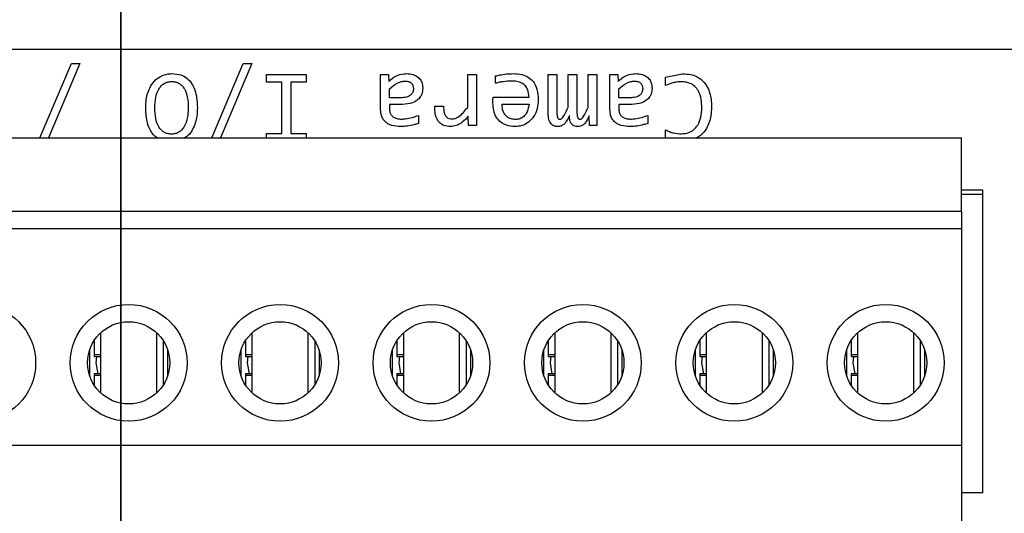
# Model space of a CAD drawing. Header units: millimetres. Extents: x 0 to 420, y 0 to 297.
# Tile 101 of 145: x 210.03 to 214.59, y 174.62 to 176.9. Entities that reach past the tile are written whole.
import ezdxf

# ---------------------------------------------------------------- set-up
doc = ezdxf.new("R2010")
doc.units = ezdxf.units.MM
doc.linetypes.add('PHANTOM', pattern=[12.7, 6.35, -1.27, 1.27, -1.27, 1.27, -1.27])
doc.styles.add('SLDTEXTSTYLE0', font='TXT', dxfattribs={"width": 0.75})
doc.dimstyles.new('SLDDIMSTYLE0', dxfattribs={"dimtxt": 3.5, "dimasz": 3.302, "dimexe": 0, "dimexo": 0.0625, "dimgap": 0.875, "dimtad": 1, "dimlfac": 5, "dimrnd": 1e-09, "dimzin": 12, "dimdsep": 46, "dimtxsty": 'SLDTEXTSTYLE0', "dimsah": 1, "dimcen": 0.09, "dimadec": 0, "dimazin": 3, "dimtfac": 1, "dimtofl": 0, "dimtmove": 0, "dimatfit": 3, "dimfxl": 1, "dimfrac": 2, "dimtolj": 1, "dimtzin": 12, "dimarcsym": 0})

# ---------------------------------------------------------------- blocks, each defined once
blk = doc.blocks.new('_D_5')
at = {"color": 7, "linetype": 'Continuous', "lineweight": 18}
for p, q in [((186.436, 221.3553), (271.0027, 221.3553)), ((270.0027, 160.1553), (270.0027, 221.3553)), ((186.436, 160.1553), (271.0027, 160.1553))]:
    blk.add_line(p, q, dxfattribs=at)
for points in [[(270.0027, 221.3553), (269.4947, 218.0533), (270.5107, 218.0533)], [(270.0027, 160.1553), (270.5107, 163.4573), (269.4947, 163.4573)]]:
    blk.add_solid(points, dxfattribs=at)
at = {"color": 7, "linetype": 'Continuous', "lineweight": 18, "insert": (265.491, 186.8762), "char_height": 3.5, "attachment_point": 1, "rotation": 90, "style": 'SLDTEXTSTYLE0'}
blk.add_mtext('306', dxfattribs=at)

msp = doc.modelspace()

# ---------------------------------------------------------------- linework, layer by layer
at = {"color": 7, "linetype": 'PHANTOM', "lineweight": 35}
msp.add_line((210.5017, 243.1863), (210.5017, 142.4764), dxfattribs=at)
at = {"color": 7, "linetype": 'Continuous', "lineweight": 25}
for p, q in [((193.892, 176.7623), (215.8626, 176.7623)), ((210.1274, 176.3523), (210.2723, 176.696)), ((210.3114, 176.696), (210.1666, 176.3523)), ((210.2723, 176.696), (210.3114, 176.696)), ((210.9225, 176.3523), (211.0673, 176.696)), ((211.1064, 176.696), (210.9616, 176.3523)), ((211.0673, 176.696), (211.1064, 176.696)), ((211.1739, 176.6453), (211.3579, 176.6453)), ((211.1739, 176.6095), (211.1739, 176.6453)), ((211.3579, 176.6453), (211.3579, 176.6095)), ((211.7023, 176.6453), (211.7389, 176.6453)), ((211.7023, 176.4825), (211.7023, 176.6453)), ((211.7389, 176.6453), (211.7398, 176.6137)), ((212.1048, 176.6453), (212.1461, 176.6453)), ((212.1048, 176.4938), (212.1048, 176.6453)), ((212.1461, 176.6453), (212.1461, 176.4093)), ((212.234, 176.6051), (212.234, 176.6387)), ((212.4761, 176.6453), (212.5172, 176.6453)), ((212.4761, 176.4734), (212.4761, 176.6453)), ((212.5172, 176.6453), (212.5172, 176.4756)), ((212.5687, 176.6453), (212.6097, 176.6453)), ((212.5687, 176.4936), (212.5687, 176.6453)), ((212.6097, 176.6453), (212.6097, 176.4801)), ((212.6613, 176.6453), (212.7023, 176.6453)), ((212.6613, 176.4936), (212.6613, 176.6453)), ((212.7023, 176.6453), (212.7023, 176.4093)), ((212.7624, 176.6453), (212.799, 176.6453)), ((212.7624, 176.4825), (212.7624, 176.6453)), ((212.799, 176.6453), (212.7998, 176.6137)), ((213.0194, 176.6338), (213.0968, 176.6492)), ((213.0194, 176.5944), (213.0194, 176.6338)), ((211.2447, 176.6095), (211.1739, 176.6095)), ((211.2447, 176.3732), (211.2447, 176.6095)), ((211.2871, 176.6095), (211.2871, 176.3732)), ((211.3579, 176.6095), (211.2871, 176.6095)), ((211.7433, 176.5379), (211.7433, 176.5798)), ((212.8034, 176.5379), (212.8034, 176.5798)), ((211.7954, 176.5379), (211.7433, 176.5379)), ((212.2221, 176.5404), (212.3882, 176.5404)), ((212.8555, 176.5379), (212.8034, 176.5379)), ((211.7433, 176.5065), (211.7433, 176.4858)), ((211.7924, 176.5065), (211.7433, 176.5065)), ((211.9522, 176.4993), (211.9935, 176.4993)), ((212.264, 176.509), (212.3882, 176.509)), ((212.8034, 176.5065), (212.8034, 176.4858)), ((212.8524, 176.5065), (212.8034, 176.5065)), ((211.8772, 176.4566), (211.8772, 176.4197)), ((212.1086, 176.4093), (212.1075, 176.4528)), ((212.6681, 176.4093), (212.6662, 176.4542)), ((212.9373, 176.4566), (212.9373, 176.4197)), ((212.1461, 176.4093), (212.1086, 176.4093)), ((212.7023, 176.4093), (212.6681, 176.4093)), ((208.7873, 176.3523), (214.3873, 176.3523)), ((211.1739, 176.3732), (211.2447, 176.3732)), ((211.1739, 176.3523), (211.1739, 176.3732)), ((211.2871, 176.3732), (211.3579, 176.3732)), ((211.3579, 176.3732), (211.3579, 176.3523)), ((213.0194, 176.3523), (213.0194, 176.39)), ((214.3873, 176.0123), (214.3873, 176.3523)), ((214.4865, 176.1107), (214.3873, 176.1107)), ((214.4865, 176.0907), (214.4865, 176.1107)), ((214.4865, 174.7107), (214.4865, 176.0907)), ((214.3873, 176.0123), (208.7873, 176.0123)), ((214.3873, 176.0123), (214.3873, 175.9323)), ((214.3873, 175.9323), (208.7873, 175.9323)), ((214.3873, 175.9323), (214.3873, 174.9323)), ((210.4073, 175.4509), (210.4073, 175.1737)), ((210.6673, 175.1737), (210.6673, 175.4509)), ((211.1073, 175.4509), (211.1073, 175.1737)), ((211.3673, 175.1737), (211.3673, 175.4509)), ((211.8073, 175.4509), (211.8073, 175.1737)), ((212.0673, 175.1737), (212.0673, 175.4509)), ((212.5073, 175.4509), (212.5073, 175.1737)), ((212.7673, 175.1737), (212.7673, 175.4509)), ((213.2073, 175.4509), (213.2073, 175.1737)), ((213.4673, 175.1737), (213.4673, 175.4509)), ((213.9073, 175.4509), (213.9073, 175.1737)), ((214.1673, 175.1737), (214.1673, 175.4509)), ((210.3773, 175.4148), (210.3773, 175.3489)), ((210.6973, 175.4148), (210.6973, 175.2098)), ((211.0773, 175.4148), (211.0773, 175.3489)), ((211.3973, 175.4148), (211.3973, 175.2098)), ((211.7773, 175.4148), (211.7773, 175.3489)), ((212.0973, 175.4148), (212.0973, 175.2098)), ((212.4773, 175.4148), (212.4773, 175.3489)), ((212.7973, 175.4148), (212.7973, 175.2098)), ((213.1773, 175.4148), (213.1773, 175.3489)), ((213.4973, 175.4148), (213.4973, 175.2098)), ((213.8773, 175.4148), (213.8773, 175.3489)), ((214.1973, 175.4148), (214.1973, 175.2098)), ((210.3573, 175.2515), (210.3573, 175.3731)), ((210.3773, 175.3489), (210.3773, 175.3423)), ((210.7173, 175.3731), (210.7173, 175.2515)), ((211.0573, 175.2515), (211.0573, 175.3731)), ((211.0773, 175.3489), (211.0773, 175.3423)), ((211.4173, 175.3731), (211.4173, 175.2515)), ((211.7573, 175.2515), (211.7573, 175.3731)), ((211.7773, 175.3489), (211.7773, 175.3423)), ((212.1173, 175.3731), (212.1173, 175.2515)), ((212.4573, 175.2515), (212.4573, 175.3731)), ((212.4773, 175.3489), (212.4773, 175.3423)), ((212.8173, 175.3731), (212.8173, 175.2515)), ((213.1573, 175.2515), (213.1573, 175.3731)), ((213.1773, 175.3489), (213.1773, 175.3423)), ((213.5173, 175.3731), (213.5173, 175.2515)), ((213.8573, 175.2515), (213.8573, 175.3731)), ((213.8773, 175.3489), (213.8773, 175.3423)), ((214.2173, 175.3731), (214.2173, 175.2515)), ((210.3773, 175.3423), (210.4073, 175.3423)), ((211.0773, 175.3423), (211.1073, 175.3423)), ((211.7773, 175.3423), (211.8073, 175.3423)), ((212.4773, 175.3423), (212.5073, 175.3423)), ((213.1773, 175.3423), (213.2073, 175.3423)), ((213.8773, 175.3423), (213.9073, 175.3423)), ((210.4073, 175.2623), (210.3773, 175.2623)), ((210.3773, 175.2623), (210.3773, 175.2557)), ((210.3773, 175.2557), (210.3773, 175.2098)), ((211.1073, 175.2623), (211.0773, 175.2623)), ((211.0773, 175.2623), (211.0773, 175.2557)), ((211.0773, 175.2557), (211.0773, 175.2098)), ((211.8073, 175.2623), (211.7773, 175.2623)), ((211.7773, 175.2623), (211.7773, 175.2557)), ((211.7773, 175.2557), (211.7773, 175.2098)), ((212.5073, 175.2623), (212.4773, 175.2623)), ((212.4773, 175.2623), (212.4773, 175.2557)), ((212.4773, 175.2557), (212.4773, 175.2098)), ((213.2073, 175.2623), (213.1773, 175.2623)), ((213.1773, 175.2623), (213.1773, 175.2557)), ((213.1773, 175.2557), (213.1773, 175.2098)), ((213.9073, 175.2623), (213.8773, 175.2623)), ((213.8773, 175.2623), (213.8773, 175.2557)), ((213.8773, 175.2557), (213.8773, 175.2098)), ((208.7873, 174.9323), (214.3873, 174.9323)), ((214.3873, 174.9323), (214.3873, 174.2723)), ((214.4865, 174.7107), (214.3873, 174.7107))]:
    msp.add_line(p, q, dxfattribs=at)
at = {"color": 1, "linetype": 'Continuous', "lineweight": 25}
for p, q in [((214.4865, 176.0907), (214.3873, 176.0907)), ((210.4073, 175.3489), (210.3773, 175.3489)), ((211.1073, 175.3489), (211.0773, 175.3489)), ((211.8073, 175.3489), (211.7773, 175.3489)), ((212.5073, 175.3489), (212.4773, 175.3489)), ((213.2073, 175.3489), (213.1773, 175.3489)), ((213.9073, 175.3489), (213.8773, 175.3489)), ((210.3773, 175.2557), (210.4073, 175.2557)), ((211.0773, 175.2557), (211.1073, 175.2557)), ((211.7773, 175.2557), (211.8073, 175.2557)), ((212.4773, 175.2557), (212.5073, 175.2557)), ((213.1773, 175.2557), (213.2073, 175.2557)), ((213.8773, 175.2557), (213.9073, 175.2557))]:
    msp.add_line(p, q, dxfattribs=at)
at = {"color": 7, "linetype": 'Continuous', "lineweight": 25, "flags": 128}
for points in [[(210.3959, 175.2623), (210.3873, 175.3123), (210.3903, 175.3423)], [(211.0959, 175.2623), (211.0873, 175.3123), (211.0903, 175.3423)], [(211.7959, 175.2623), (211.7873, 175.3123), (211.7903, 175.3423)], [(212.4959, 175.2623), (212.4873, 175.3123), (212.4903, 175.3423)], [(213.1959, 175.2623), (213.1873, 175.3123), (213.1903, 175.3423)], [(213.8959, 175.2623), (213.8873, 175.3123), (213.8903, 175.3423)]]:
    msp.add_lwpolyline(points, dxfattribs=at)
at = {"color": 7, "linetype": 'Continuous', "lineweight": 25}
for centre, radius in [((209.8373, 175.3123), 0.27), ((210.5373, 175.3123), 0.27), ((211.2373, 175.3123), 0.27), ((211.9373, 175.3123), 0.27), ((212.6373, 175.3123), 0.27), ((213.3373, 175.3123), 0.27), ((214.0373, 175.3123), 0.27), ((210.5373, 175.3123), 0.19), ((211.2373, 175.3123), 0.19), ((211.9373, 175.3123), 0.19), ((212.6373, 175.3123), 0.19), ((213.3373, 175.3123), 0.19), ((214.0373, 175.3123), 0.19)]:
    msp.add_circle(centre, radius, dxfattribs=at)
for points, knots in [([(210.6163, 176.4894), (210.6168, 176.5028), (210.6178, 176.5373), (210.6319, 176.5837), (210.6597, 176.6221), (210.6916, 176.6423), (210.7192, 176.649), (210.7344, 176.6494), (210.7381, 176.6495)], [0, 0, 0, 0, 0.177793, 0.459589, 0.6284, 0.798287, 0.950277, 1, 1, 1, 1]), ([(210.7381, 176.6495), (210.7517, 176.6485), (210.7761, 176.6468), (210.8078, 176.6298), (210.8326, 176.6025), (210.8519, 176.5559), (210.8538, 176.517), (210.8549, 176.493)], [0, 0, 0, 0, 0.183016, 0.329083, 0.475177, 0.676049, 1, 1, 1, 1]), ([(211.7398, 176.6137), (211.75, 176.6226), (211.7706, 176.6405), (211.8009, 176.6489), (211.8176, 176.6494), (211.8208, 176.6495)], [0, 0, 0, 0, 0.445559, 0.895711, 1, 1, 1, 1]), ([(211.8208, 176.6495), (211.8318, 176.6488), (211.8502, 176.6478), (211.8737, 176.6363), (211.8883, 176.6207), (211.8959, 176.6017), (211.8966, 176.5888), (211.8971, 176.5823)], [0, 0, 0, 0, 0.285677, 0.475412, 0.666861, 0.828562, 1, 1, 1, 1]), ([(212.234, 176.6387), (212.2405, 176.6403), (212.257, 176.6445), (212.2842, 176.6486), (212.3051, 176.6492), (212.3155, 176.6495)], [0, 0, 0, 0, 0.24274, 0.619515, 1, 1, 1, 1]), ([(212.3155, 176.6495), (212.329, 176.6488), (212.3538, 176.6476), (212.3861, 176.6343), (212.4088, 176.6136), (212.4255, 176.5823), (212.4305, 176.5523), (212.4309, 176.532), (212.4309, 176.5277)], [0, 0, 0, 0, 0.2098845, 0.3856626, 0.5340926, 0.6820998, 0.932682, 1, 1, 1, 1]), ([(212.7998, 176.6137), (212.8101, 176.6226), (212.8306, 176.6405), (212.8609, 176.6489), (212.8777, 176.6494), (212.8808, 176.6495)], [0, 0, 0, 0, 0.445574, 0.895714, 1, 1, 1, 1]), ([(212.8808, 176.6495), (212.8919, 176.6488), (212.9102, 176.6478), (212.9337, 176.6363), (212.9483, 176.6207), (212.9559, 176.6017), (212.9567, 176.5888), (212.9571, 176.5823)], [0, 0, 0, 0, 0.285677, 0.475412, 0.666861, 0.828562, 1, 1, 1, 1]), ([(213.0968, 176.6492), (213.1102, 176.6485), (213.1373, 176.6471), (213.1757, 176.6315), (213.2051, 176.6038), (213.2262, 176.5611), (213.2315, 176.5236), (213.2317, 176.4987), (213.2318, 176.4949)], [0, 0, 0, 0, 0.172636, 0.346511, 0.5222, 0.679267, 0.951588, 1, 1, 1, 1]), ([(210.6582, 176.4925), (210.6589, 176.5086), (210.6601, 176.538), (210.6722, 176.5722), (210.687, 176.5929), (210.7008, 176.6044), (210.7174, 176.6119), (210.7296, 176.6127), (210.7359, 176.6131)], [0, 0, 0, 0, 0.300604, 0.549097, 0.665652, 0.773465, 0.882142, 1, 1, 1, 1]), ([(210.7359, 176.6131), (210.7421, 176.6128), (210.7541, 176.6121), (210.7709, 176.6053), (210.7849, 176.5942), (210.7999, 176.5736), (210.8113, 176.5381), (210.8124, 176.5078), (210.813, 176.4908)], [0, 0, 0, 0, 0.114673, 0.220913, 0.326974, 0.441211, 0.68639, 1, 1, 1, 1]), ([(211.7433, 176.5798), (211.7556, 176.5898), (211.7726, 176.6036), (211.7979, 176.6137), (211.8091, 176.6148), (211.8141, 176.6153)], [0, 0, 0, 0, 0.5840006, 0.8115155, 1, 1, 1, 1]), ([(211.8971, 176.5823), (211.8963, 176.5732), (211.895, 176.557), (211.8829, 176.5367), (211.8644, 176.5207), (211.8335, 176.5083), (211.8079, 176.5072), (211.7924, 176.5065)], [0, 0, 0, 0, 0.184654, 0.32988, 0.474712, 0.68218, 1, 1, 1, 1]), ([(211.8538, 176.5809), (211.8537, 176.5777), (211.8534, 176.5716), (211.8507, 176.5629), (211.8462, 176.5555), (211.8398, 176.5491), (211.8314, 176.544), (211.8166, 176.5388), (211.8042, 176.5383), (211.7954, 176.5379)], [0, 0, 0, 0, 0.116524, 0.223439, 0.326268, 0.431121, 0.549904, 0.681594, 1, 1, 1, 1]), ([(211.8141, 176.6153), (211.8202, 176.615), (211.8289, 176.6145), (211.8391, 176.6098), (211.8448, 176.6054), (211.849, 176.6002), (211.8529, 176.5923), (211.8535, 176.5855), (211.8538, 176.5809)], [0, 0, 0, 0, 0.304366, 0.43456, 0.557572, 0.663006, 0.769008, 1, 1, 1, 1]), ([(212.3095, 176.6153), (212.2961, 176.6147), (212.2767, 176.6138), (212.2515, 176.6097), (212.2398, 176.6066), (212.234, 176.6051)], [0, 0, 0, 0, 0.5253369, 0.762114, 1, 1, 1, 1]), ([(212.3882, 176.5404), (212.3873, 176.5524), (212.3859, 176.5712), (212.3721, 176.5934), (212.3544, 176.6073), (212.3325, 176.6144), (212.3168, 176.615), (212.3095, 176.6153)], [0, 0, 0, 0, 0.286635, 0.452296, 0.618208, 0.822999, 1, 1, 1, 1]), ([(212.8034, 176.5798), (212.8157, 176.5898), (212.8327, 176.6036), (212.858, 176.6137), (212.8691, 176.6148), (212.8742, 176.6153)], [0, 0, 0, 0, 0.583989, 0.811546, 1, 1, 1, 1]), ([(212.9571, 176.5823), (212.9564, 176.5732), (212.9551, 176.557), (212.9429, 176.5367), (212.9244, 176.5207), (212.8936, 176.5083), (212.8679, 176.5072), (212.8524, 176.5065)], [0, 0, 0, 0, 0.184654, 0.32988, 0.474712, 0.68218, 1, 1, 1, 1]), ([(212.9139, 176.5809), (212.9137, 176.5777), (212.9134, 176.5716), (212.9107, 176.5629), (212.9063, 176.5554), (212.8999, 176.5491), (212.8915, 176.544), (212.8767, 176.5388), (212.8643, 176.5383), (212.8555, 176.5379)], [0, 0, 0, 0, 0.1165225, 0.2234497, 0.3262622, 0.4311425, 0.5498966, 0.6815888, 1, 1, 1, 1]), ([(212.8742, 176.6153), (212.8803, 176.615), (212.889, 176.6145), (212.8992, 176.6098), (212.9049, 176.6054), (212.909, 176.6002), (212.913, 176.5923), (212.9135, 176.5855), (212.9139, 176.5809)], [0, 0, 0, 0, 0.304408, 0.434598, 0.557607, 0.663037, 0.769014, 1, 1, 1, 1]), ([(213.0921, 176.6117), (213.0854, 176.6115), (213.0721, 176.6111), (213.0473, 176.6062), (213.0302, 176.599), (213.0194, 176.5944)], [0, 0, 0, 0, 0.2658914, 0.5318888, 1, 1, 1, 1]), ([(213.1874, 176.4914), (213.1869, 176.5047), (213.1859, 176.5316), (213.175, 176.5665), (213.1557, 176.5919), (213.1308, 176.6071), (213.1083, 176.6114), (213.0949, 176.6117), (213.0921, 176.6117)], [0, 0, 0, 0, 0.229994, 0.461758, 0.614764, 0.768329, 0.952672, 1, 1, 1, 1]), ([(212.2213, 176.5148), (212.2213, 176.5181), (212.2213, 176.524), (212.2217, 176.5326), (212.222, 176.5378), (212.2221, 176.5404)], [0, 0, 0, 0, 0.390101, 0.694982, 1, 1, 1, 1]), ([(210.67, 176.3523), (210.6682, 176.3533), (210.6565, 176.3592), (210.6387, 176.3825), (210.6191, 176.4278), (210.6174, 176.4662), (210.6163, 176.4894)], [0, 0, 0, 0, 0.041327, 0.256164, 0.549372, 1, 1, 1, 1]), ([(210.7359, 176.3701), (210.7296, 176.3705), (210.7174, 176.3712), (210.7005, 176.3779), (210.6863, 176.3891), (210.6714, 176.4098), (210.6599, 176.4452), (210.6588, 176.4755), (210.6582, 176.4925)], [0, 0, 0, 0, 0.116028, 0.223062, 0.329435, 0.443654, 0.688703, 1, 1, 1, 1]), ([(210.813, 176.4908), (210.8123, 176.4751), (210.8109, 176.4458), (210.7993, 176.4112), (210.7842, 176.3899), (210.7702, 176.3784), (210.7538, 176.3713), (210.742, 176.3705), (210.7359, 176.3701)], [0, 0, 0, 0, 0.294316, 0.549962, 0.670014, 0.779477, 0.886558, 1, 1, 1, 1]), ([(210.8549, 176.493), (210.8545, 176.4796), (210.8534, 176.4448), (210.8389, 176.3991), (210.8159, 176.3646), (210.7994, 176.3553), (210.794, 176.3523)], [0, 0, 0, 0, 0.250141, 0.649418, 0.885372, 1, 1, 1, 1]), ([(211.7433, 176.4858), (211.7439, 176.4794), (211.7448, 176.4682), (211.7534, 176.4546), (211.7653, 176.445), (211.7808, 176.4402), (211.7921, 176.4398), (211.7976, 176.4396)], [0, 0, 0, 0, 0.237518, 0.40947, 0.581529, 0.793858, 1, 1, 1, 1]), ([(212.0252, 176.4048), (212.0147, 176.4056), (211.9975, 176.407), (211.9766, 176.4196), (211.9623, 176.4374), (211.9527, 176.4648), (211.9523, 176.4866), (211.9522, 176.4993)], [0, 0, 0, 0, 0.226443, 0.3744686, 0.5224732, 0.7217585, 1, 1, 1, 1]), ([(211.9935, 176.4993), (211.9936, 176.4895), (211.9937, 176.4754), (211.9995, 176.4575), (212.0074, 176.4474), (212.0187, 176.441), (212.0269, 176.4404), (212.0312, 176.4401)], [0, 0, 0, 0, 0.36557, 0.529044, 0.694458, 0.837306, 1, 1, 1, 1]), ([(212.0312, 176.4401), (212.0367, 176.4406), (212.0477, 176.4417), (212.0663, 176.4524), (212.0854, 176.47), (212.0983, 176.4858), (212.1048, 176.4938)], [0, 0, 0, 0, 0.1725304, 0.3502269, 0.6706457, 1, 1, 1, 1]), ([(212.3238, 176.4048), (212.3102, 176.4058), (212.2867, 176.4076), (212.2568, 176.4238), (212.2357, 176.4477), (212.2232, 176.4795), (212.2219, 176.503), (212.2213, 176.5148)], [0, 0, 0, 0, 0.238389, 0.411657, 0.585469, 0.792498, 1, 1, 1, 1]), ([(212.3257, 176.4376), (212.319, 176.438), (212.3061, 176.4388), (212.2885, 176.4471), (212.2755, 176.4602), (212.2662, 176.4791), (212.2636, 176.4961), (212.2639, 176.5069), (212.264, 176.509)], [0, 0, 0, 0, 0.188248, 0.359051, 0.530162, 0.696396, 0.941527, 1, 1, 1, 1]), ([(212.4309, 176.5277), (212.43, 176.5142), (212.4282, 176.4872), (212.4124, 176.4511), (212.3873, 176.4237), (212.3566, 176.4072), (212.3344, 176.4056), (212.3238, 176.4048)], [0, 0, 0, 0, 0.2216156, 0.4441653, 0.6350322, 0.8261798, 1, 1, 1, 1]), ([(212.3882, 176.509), (212.3863, 176.4968), (212.3833, 176.4776), (212.3687, 176.4549), (212.3519, 176.4423), (212.3364, 176.4379), (212.3279, 176.4377), (212.3257, 176.4376)], [0, 0, 0, 0, 0.347859, 0.55101, 0.755769, 0.937789, 1, 1, 1, 1]), ([(212.5309, 176.439), (212.5324, 176.4392), (212.5354, 176.4394), (212.541, 176.4427), (212.553, 176.4582), (212.5607, 176.4767), (212.5678, 176.4917), (212.5687, 176.4936)], [0, 0, 0, 0, 0.065081, 0.13012, 0.275741, 0.908189, 1, 1, 1, 1]), ([(212.6238, 176.439), (212.6253, 176.4392), (212.6282, 176.4395), (212.6338, 176.4428), (212.6461, 176.4583), (212.6539, 176.4767), (212.6605, 176.4919), (212.6613, 176.4936)], [0, 0, 0, 0, 0.064616, 0.128974, 0.276251, 0.918777, 1, 1, 1, 1]), ([(212.8034, 176.4858), (212.8039, 176.4794), (212.8049, 176.4682), (212.8134, 176.4546), (212.8253, 176.445), (212.8409, 176.4402), (212.8521, 176.4398), (212.8577, 176.4396)], [0, 0, 0, 0, 0.237516, 0.409447, 0.581533, 0.79386, 1, 1, 1, 1]), ([(213.0929, 176.3712), (213.1045, 176.3723), (213.1253, 176.3741), (213.1515, 176.3899), (213.1717, 176.4141), (213.1853, 176.4491), (213.1867, 176.4768), (213.1874, 176.4914)], [0, 0, 0, 0, 0.200488, 0.359536, 0.518403, 0.7463, 1, 1, 1, 1]), ([(213.2318, 176.4949), (213.2312, 176.4815), (213.2298, 176.4474), (213.2139, 176.4012), (213.1876, 176.366), (213.1682, 176.3559), (213.1612, 176.3523)], [0, 0, 0, 0, 0.2397192, 0.6102074, 0.8608246, 1, 1, 1, 1]), ([(211.7946, 176.4048), (211.7811, 176.4056), (211.7593, 176.4067), (211.7313, 176.4186), (211.7141, 176.4354), (211.7037, 176.4578), (211.7028, 176.4737), (211.7023, 176.4825)], [0, 0, 0, 0, 0.294197, 0.473048, 0.653485, 0.808127, 1, 1, 1, 1]), ([(211.7976, 176.4396), (211.8043, 176.4398), (211.8212, 176.4403), (211.8481, 176.446), (211.8674, 176.4531), (211.8772, 176.4566)], [0, 0, 0, 0, 0.244627, 0.618563, 1, 1, 1, 1]), ([(212.1075, 176.4528), (212.0986, 176.4428), (212.0824, 176.4249), (212.0533, 176.4078), (212.0339, 176.4058), (212.0252, 176.4048)], [0, 0, 0, 0, 0.409098, 0.734242, 1, 1, 1, 1]), ([(212.5208, 176.4048), (212.5172, 176.405), (212.5105, 176.4054), (212.5011, 176.4087), (212.4931, 176.4143), (212.4842, 176.4253), (212.4771, 176.4456), (212.4765, 176.4634), (212.4761, 176.4734)], [0, 0, 0, 0, 0.113772, 0.217849, 0.319092, 0.424907, 0.673893, 1, 1, 1, 1]), ([(212.5172, 176.4756), (212.5172, 176.4697), (212.5173, 176.4611), (212.519, 176.4504), (212.521, 176.4447), (212.5237, 176.4411), (212.5267, 176.4394), (212.5293, 176.439), (212.5308, 176.439), (212.5309, 176.439)], [0, 0, 0, 0, 0.40863, 0.59471, 0.74993, 0.82345, 0.89779, 0.988781, 1, 1, 1, 1]), ([(212.5747, 176.4561), (212.5691, 176.4437), (212.561, 176.426), (212.5431, 176.4097), (212.5306, 176.4052), (212.5234, 176.405), (212.5208, 176.4048)], [0, 0, 0, 0, 0.508262, 0.728834, 0.899585, 1, 1, 1, 1]), ([(212.6139, 176.4048), (212.6083, 176.4053), (212.5992, 176.406), (212.5883, 176.4127), (212.5806, 176.4223), (212.5755, 176.4372), (212.575, 176.4492), (212.5747, 176.4561)], [0, 0, 0, 0, 0.2239722, 0.3677769, 0.5115479, 0.7172904, 1, 1, 1, 1]), ([(212.6097, 176.4801), (212.6098, 176.4745), (212.61, 176.4632), (212.6112, 176.4504), (212.6146, 176.4432), (212.6168, 176.4408), (212.6199, 176.4393), (212.6223, 176.4391), (212.6238, 176.439)], [0, 0, 0, 0, 0.352776, 0.7073, 0.788017, 0.848893, 0.909907, 1, 1, 1, 1]), ([(212.6662, 176.4542), (212.6604, 176.4419), (212.6523, 176.4247), (212.6344, 176.409), (212.6226, 176.4052), (212.6161, 176.4049), (212.6139, 176.4048)], [0, 0, 0, 0, 0.527222, 0.740524, 0.914109, 1, 1, 1, 1]), ([(212.8546, 176.4048), (212.8411, 176.4056), (212.8194, 176.4067), (212.7914, 176.4186), (212.7741, 176.4354), (212.7638, 176.4578), (212.7629, 176.4737), (212.7624, 176.4825)], [0, 0, 0, 0, 0.294178, 0.473031, 0.653485, 0.808128, 1, 1, 1, 1]), ([(212.8577, 176.4396), (212.8644, 176.4398), (212.8812, 176.4403), (212.9081, 176.446), (212.9275, 176.4531), (212.9373, 176.4566)], [0, 0, 0, 0, 0.244627, 0.618563, 1, 1, 1, 1]), ([(211.8772, 176.4197), (211.8709, 176.4176), (211.8545, 176.4122), (211.8268, 176.4063), (211.8054, 176.4054), (211.7946, 176.4048)], [0, 0, 0, 0, 0.237323, 0.615329, 1, 1, 1, 1]), ([(212.9373, 176.4197), (212.931, 176.4176), (212.9145, 176.4122), (212.8869, 176.4063), (212.8655, 176.4054), (212.8546, 176.4048)], [0, 0, 0, 0, 0.237348, 0.615306, 1, 1, 1, 1]), ([(213.0194, 176.39), (213.0254, 176.387), (213.0373, 176.3811), (213.0618, 176.3731), (213.0807, 176.372), (213.0929, 176.3712)], [0, 0, 0, 0, 0.261507, 0.523078, 1, 1, 1, 1])]:
    msp.add_open_spline(points, degree=3, knots=knots, dxfattribs=at)

# ---------------------------------------------------------------- dimensions: what is measured, and where the dimension line sits
at = {"color": 7, "linetype": 'Continuous', "lineweight": 18}
dim = msp.add_linear_dim(base=(270.0027, 221.3553), p1=(185.436, 160.1553), p2=(185.436, 221.3553), angle=90, dimstyle='SLDDIMSTYLE0', dxfattribs=at)
dim.commit()
dim.dimension.update_dxf_attribs({"geometry": '_D_5', "text_midpoint": (270.0027, 190.7553), "dimtype": 160})

doc.saveas('drawing.dxf')
